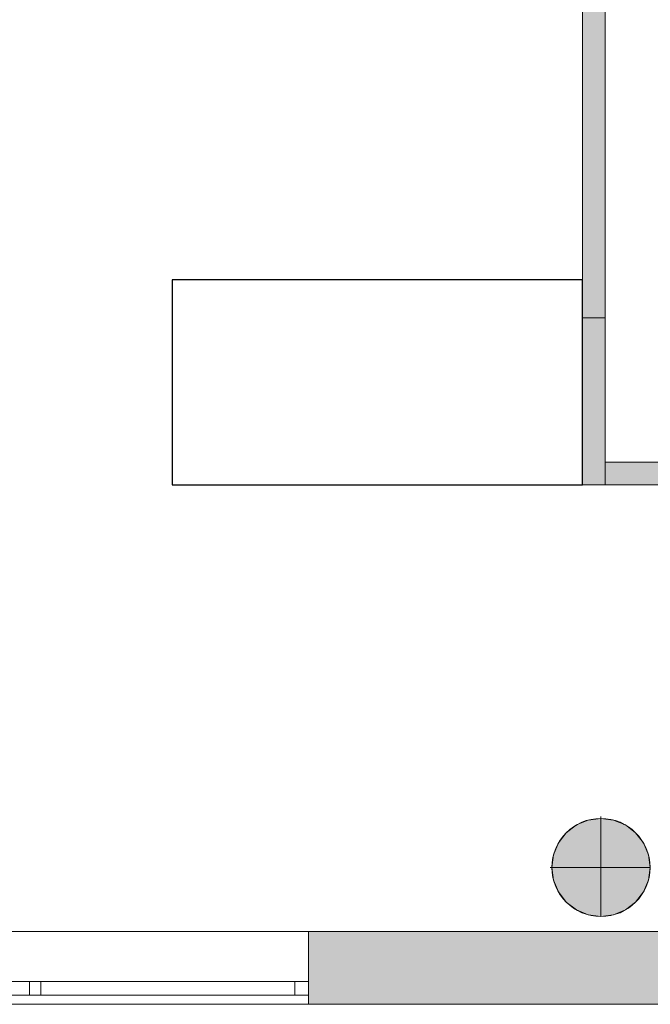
# Model space of a CAD drawing. Header units: inches. Extents: x 15 to 546804, y -66 to 267312.
# Tile 27 of 256: x 403863 to 406629, y 25037 to 29360. Entities that reach past the tile are written whole.
import ezdxf

# ---------------------------------------------------------------- set-up
doc = ezdxf.new("R2010")
doc.units = ezdxf.units.IN
doc.header["$MEASUREMENT"] = 0
doc.layers.add('Binnenwanden', color=2, linetype='Continuous')
doc.layers.add('Zone-1', color=4, linetype='Continuous')

msp = doc.modelspace()

# ---------------------------------------------------------------- hatches: boundary and pattern name
at = {"lineweight": 20}
h = msp.add_hatch(color=7, dxfattribs=at)
h.dxf.hatch_style = 1
h.paths.add_polyline_path([(406627.8, 25637.8, 1), (406197, 25637.8, 1)])
at = {"layer": 'Zone-1', "lineweight": 20}
h = msp.add_hatch(color=7, dxfattribs=at)
h.dxf.hatch_style = 1
h.paths.add_polyline_path([(406431.3, 28051.2), (406331.3, 28051.2), (406331.3, 27317.8), (406431.3, 27317.8), (406431.3, 27417.8)])
h.paths.add_polyline_path([(406431.3, 31063.9), (406331.3, 31063.9), (406331.3, 28051.2), (406431.3, 28051.2)])
h.paths.add_polyline_path([(408831.3, 33623.6), (408731.3, 33623.6), (408731.3, 30064.9), (408831.3, 30064.9)])
h = msp.add_hatch(color=7, dxfattribs=at)
h.dxf.hatch_style = 1
h.paths.add_polyline_path([(408731.3, 27417.8), (408329.3, 27417.8), (408329.3, 27317.8), (408731.3, 27317.8)])
h.paths.add_polyline_path([(407400.3, 27417.8), (406431.3, 27417.8), (406431.3, 27317.8), (407400.3, 27317.8)])
h.paths.add_polyline_path([(409830.1, 25357), (408429.3, 25357), (408429.3, 25037), (409830.1, 25037), (409830.1, 25137)])
h = msp.add_hatch(color=7, dxfattribs=at)
h.dxf.hatch_style = 1
h.paths.add_polyline_path([(406729.3, 25357), (405130.1, 25357), (405130.1, 25037), (406729.3, 25037)])
h.paths.add_polyline_path([(401530.1, 25357), (400098.6, 25357), (400098.6, 25037), (401530.1, 25037), (401530.1, 25137)])
h.paths.add_polyline_path([(400098.6, 25357), (400097.2, 25357), (399780.6, 25357), (399780.6, 25037.8), (400098.6, 25037.8)])

# ---------------------------------------------------------------- linework, layer by layer
at = {"color": 7, "lineweight": 20}
for p, q in [((406331.3, 31063.9, 2859.5), (406331.3, 28051.2, 2859.5)), ((406331.3, 31063.9, 5559.5), (406331.3, 28051.2, 5559.5)), ((406431.3, 28051.2, 2859.5), (406431.3, 31063.9, 2859.5)), ((406431.3, 28051.2, 5559.5), (406431.3, 31063.9, 5559.5)), ((406331.3, 28051.2, 2859.5), (406431.3, 28051.2, 2859.5)), ((406331.3, 28051.2, 5559.5), (406431.3, 28051.2, 5559.5)), ((406331.3, 28051.2, 2859.5), (406331.3, 28051.2, 5559.5)), ((406331.3, 28051.2, 2859.5), (406331.3, 27317.8, 2859.5)), ((406431.3, 28051.2, 2859.5), (406331.3, 28051.2, 2859.5)), ((406331.3, 28051.2, 2859.5), (406331.3, 28051.2, 5559.5)), ((406431.3, 28051.2, 5559.5), (406331.3, 28051.2, 5559.5)), ((406331.3, 28051.2, 5559.5), (406331.3, 27317.8, 5559.5)), ((406431.3, 28051.2, 2859.5), (406431.3, 28051.2, 5559.5)), ((406431.3, 27317.8, 2859.5), (406431.3, 28051.2, 2859.5)), ((406431.3, 27317.8, 5559.5), (406431.3, 28051.2, 5559.5)), ((406431.3, 28051.2, 2859.5), (406431.3, 28051.2, 5559.5)), ((407400.3, 27417.8, 2859.5), (406431.3, 27417.8, 2859.5)), ((406431.3, 27417.8, 2859.5), (406431.3, 27317.8, 2859.5)), ((406431.3, 27417.8, 5559.5), (406431.3, 27317.8, 5559.5)), ((406431.3, 27417.8, 2859.5), (406431.3, 27417.8, 5559.5)), ((407400.3, 27417.8, 5559.5), (406431.3, 27417.8, 5559.5)), ((406331.3, 27317.8, 2859.5), (406431.3, 27317.8, 2859.5)), ((406331.3, 27317.8, 5559.5), (406431.3, 27317.8, 5559.5)), ((406331.3, 27317.8, 2859.5), (406331.3, 27317.8, 5559.5)), ((406431.3, 27317.8, 2859.5), (406431.3, 27317.8, 5559.5)), ((406431.3, 27317.8, 2859.5), (407400.3, 27317.8, 2859.5)), ((406431.3, 27317.8, 5559.5), (407400.3, 27317.8, 5559.5)), ((406431.3, 27317.8, 2859.5), (406431.3, 27317.8, 5559.5)), ((406412.4, 25860.9, 0), (406412.4, 25853.3, 0)), ((406304.7, 25824.4, 0), (406304.7, 25824.4, 7000)), ((406356.7, 25845.9, 0), (406356.7, 25845.9, 7000)), ((406412.4, 25853.3, 0), (406412.4, 25853.3, 7000)), ((406412.4, 25853.3, 0), (406412.4, 25422.4, 0)), ((406468.2, 25845.9, 0), (406468.2, 25845.9, 7000)), ((406520.1, 25824.4, 0), (406520.1, 25824.4, 7000)), ((406260.1, 25790.2, 0), (406260.1, 25790.2, 7000)), ((406564.8, 25790.2, 0), (406564.8, 25790.2, 7000)), ((406225.9, 25745.5, 0), (406225.9, 25745.5, 7000)), ((406599, 25745.5, 0), (406599, 25745.5, 7000)), ((406204.3, 25693.6, 0), (406204.3, 25693.6, 7000)), ((406620.5, 25693.6, 0), (406620.5, 25693.6, 7000)), ((406189.4, 25637.8, 0), (406197, 25637.8, 0)), ((406197, 25637.8, 0), (406197, 25637.8, 7000)), ((406197, 25637.8, 0), (406627.9, 25637.8, 0)), ((406627.9, 25637.8, 0), (406627.9, 25637.8, 7000)), ((406204.3, 25582.1, 0), (406204.3, 25582.1, 7000)), ((406620.5, 25582.1, 0), (406620.5, 25582.1, 7000)), ((406225.9, 25530.1, 0), (406225.9, 25530.1, 7000)), ((406599, 25530.1, 0), (406599, 25530.1, 7000)), ((406260.1, 25485.5, 0), (406260.1, 25485.5, 7000)), ((406564.8, 25485.5, 0), (406564.8, 25485.5, 7000)), ((406304.7, 25451.3, 0), (406304.7, 25451.3, 7000)), ((406356.7, 25429.7, 0), (406356.7, 25429.7, 7000)), ((406412.4, 25422.4, 0), (406412.4, 25422.4, 7000)), ((406468.2, 25429.7, 0), (406468.2, 25429.7, 7000)), ((406520.1, 25451.3, 0), (406520.1, 25451.3, 7000)), ((399779.2, 25357, 0), (415379.2, 25357, 0)), ((399779.2, 25357, 4500), (415379.2, 25357, 4500)), ((400097.2, 25357, 800), (415057.2, 25357, 800)), ((400097.2, 25357, 0), (415057.2, 25357, 0)), ((401530.1, 25357, 3041.3), (405130.1, 25357, 3041.3)), ((405130.1, 25357, 1441.3), (401530.1, 25357, 1441.3)), ((405130.1, 25357, 3041.3), (405130.1, 25357, 1441.3)), ((405130.1, 25037, 3041.3), (405130.1, 25357, 3041.3)), ((405130.1, 25037, 1441.3), (405130.1, 25357, 1441.3)), ((401530.1, 25137, 3041.3), (405130.1, 25137, 3041.3)), ((405130.1, 25137, 1441.3), (401530.1, 25137, 1441.3)), ((401530.1, 25137, 1441.3), (405130.1, 25137, 1441.3)), ((405130.1, 25137, 3041.3), (401530.1, 25137, 3041.3)), ((405070.1, 25137, 1501.3), (401590.1, 25137, 1501.3)), ((401590.1, 25137, 2981.3), (405070.1, 25137, 2981.3)), ((403905.1, 25077, 2981.3), (403905.1, 25137, 2981.3)), ((403905.1, 25137, 2981.3), (403955.1, 25137, 2981.3)), ((403905.1, 25077, 1501.3), (403905.1, 25137, 1501.3)), ((403905.1, 25137, 1501.3), (403905.1, 25137, 2981.3)), ((403955.1, 25137, 1501.3), (403905.1, 25137, 1501.3)), ((403955.1, 25077, 2981.3), (403955.1, 25137, 2981.3)), ((403955.1, 25077, 1501.3), (403955.1, 25137, 1501.3)), ((403955.1, 25137, 2981.3), (403955.1, 25137, 1501.3)), ((405070.1, 25137, 2981.3), (405070.1, 25137, 1501.3)), ((405070.1, 25077, 1501.3), (405070.1, 25137, 1501.3)), ((405070.1, 25077, 2981.3), (405070.1, 25137, 2981.3)), ((405130.1, 25037, 1441.3), (405130.1, 25137, 1441.3)), ((405130.1, 25137, 3041.3), (405130.1, 25137, 1441.3)), ((405130.1, 25037, 3041.3), (405130.1, 25137, 3041.3)), ((405130.1, 25077, 1441.3), (405130.1, 25137, 1441.3)), ((405130.1, 25077, 3041.3), (405130.1, 25137, 3041.3)), ((405130.1, 25137, 1441.3), (405130.1, 25137, 3041.3)), ((401530.1, 25077, 1441.3), (405130.1, 25077, 1441.3)), ((405130.1, 25077, 3041.3), (401530.1, 25077, 3041.3)), ((405070.1, 25077, 1501.3), (401590.1, 25077, 1501.3)), ((401590.1, 25077, 2981.3), (405070.1, 25077, 2981.3)), ((403905.1, 25077, 2981.3), (403955.1, 25077, 2981.3)), ((403905.1, 25077, 1501.3), (403905.1, 25077, 2981.3)), ((403955.1, 25077, 1501.3), (403905.1, 25077, 1501.3)), ((403955.1, 25077, 2981.3), (403955.1, 25077, 1501.3)), ((405070.1, 25077, 2981.3), (405070.1, 25077, 1501.3)), ((405130.1, 25077, 1441.3), (405130.1, 25077, 3041.3)), ((399779.2, 25037, 4500), (415379.2, 25037, 4500)), ((415379.2, 25037, -3000), (399779.2, 25037, -3000)), ((399779.2, 25037, 0), (415379.2, 25037, 0)), ((399779.2, 25037, 4500), (415379.2, 25037, 4500)), ((401530.1, 25037, 3041.3), (405130.1, 25037, 3041.3)), ((405130.1, 25037, 1441.3), (401530.1, 25037, 1441.3)), ((401530.1, 25037, 3041.3), (405130.1, 25037, 3041.3)), ((405130.1, 25037, 1441.3), (401530.1, 25037, 1441.3)), ((405130.1, 25037, 3041.3), (405130.1, 25037, 1441.3)), ((405130.1, 25037, 3041.3), (405130.1, 25037, 1441.3))]:
    msp.add_line(p, q, dxfattribs=at)
for centre in [(406412.4, 25637.8, 7000), (406412.4, 25637.8, 0)]:
    msp.add_circle(centre, 215.4, dxfattribs=at)
for points, invisible_edges in [([(406331.3, 30745.8, 5559.5), (406331.3, 28051.2, 2859.5), (406331.3, 28051.2, 5559.5)], 1), ([(406331.3, 28051.2, 2859.5), (406331.3, 30745.8, 5559.5), (406331.3, 30745.8, 2859.5)], 1), ([(406431.3, 28051.2, 5559.5), (406331.3, 30745.8, 5559.5), (406331.3, 28051.2, 5559.5)], 1), ([(406331.3, 30745.8, 5559.5), (406431.3, 28051.2, 5559.5), (406431.3, 30745.8, 5559.5)], 1), ([(406431.3, 30745.8, 2859.5), (406431.3, 28051.2, 5559.5), (406431.3, 28051.2, 2859.5)], 1), ([(406431.3, 28051.2, 5559.5), (406431.3, 30745.8, 2859.5), (406431.3, 30745.8, 5559.5)], 1), ([(406331.3, 28051.2, 5559.5), (406331.3, 27317.8, 2859.5), (406331.3, 27317.8, 5559.5)], 1), ([(406331.3, 27317.8, 2859.5), (406331.3, 28051.2, 5559.5), (406331.3, 28051.2, 2859.5)], 1), ([(406431.3, 28051.2, 2859.5), (406331.3, 27317.8, 2859.5), (406331.3, 28051.2, 2859.5)], 1), ([(406331.3, 27317.8, 2859.5), (406431.3, 28051.2, 2859.5), (406431.3, 27317.8, 2859.5)], 1), ([(406431.3, 27317.8, 5559.5), (406331.3, 28051.2, 5559.5), (406331.3, 27317.8, 5559.5)], 1), ([(406331.3, 28051.2, 5559.5), (406431.3, 27317.8, 5559.5), (406431.3, 28051.2, 5559.5)], 1), ([(406331.3, 28051.2, 5559.5), (406431.3, 28051.2, 2859.5), (406331.3, 28051.2, 2859.5)], 1), ([(406431.3, 28051.2, 2859.5), (406331.3, 28051.2, 5559.5), (406431.3, 28051.2, 5559.5)], 1), ([(406431.3, 28051.2, 5559.5), (406331.3, 28051.2, 2859.5), (406431.3, 28051.2, 2859.5)], 1), ([(406331.3, 28051.2, 2859.5), (406431.3, 28051.2, 5559.5), (406331.3, 28051.2, 5559.5)], 1), ([(406431.3, 28051.2, 2859.5), (406431.3, 27317.8, 5559.5), (406431.3, 27317.8, 2859.5)], 1), ([(406431.3, 27317.8, 5559.5), (406431.3, 28051.2, 2859.5), (406431.3, 28051.2, 5559.5)], 1), ([(407400.3, 27417.8, 5559.5), (406431.3, 27417.8, 2859.5), (406431.3, 27417.8, 5559.5)], 1), ([(406431.3, 27417.8, 2859.5), (407400.3, 27417.8, 5559.5), (407400.3, 27417.8, 2859.5)], 1), ([(407400.3, 27417.8, 2859.5), (406431.3, 27317.8, 2859.5), (406431.3, 27417.8, 2859.5)], 1), ([(406431.3, 27317.8, 2859.5), (407400.3, 27417.8, 2859.5), (407400.3, 27317.8, 2859.5)], 1), ([(406431.3, 27417.8, 5559.5), (407400.3, 27317.8, 5559.5), (407400.3, 27417.8, 5559.5)], 1), ([(407400.3, 27317.8, 5559.5), (406431.3, 27417.8, 5559.5), (406431.3, 27317.8, 5559.5)], 1), ([(406431.3, 27317.8, 5559.5), (406431.3, 27417.8, 2859.5), (406431.3, 27317.8, 2859.5)], 1), ([(406431.3, 27417.8, 2859.5), (406431.3, 27317.8, 5559.5), (406431.3, 27417.8, 5559.5)], 1), ([(406431.3, 27317.8, 5559.5), (406331.3, 27317.8, 2859.5), (406431.3, 27317.8, 2859.5)], 1), ([(406331.3, 27317.8, 2859.5), (406431.3, 27317.8, 5559.5), (406331.3, 27317.8, 5559.5)], 1), ([(407400.3, 27317.8, 2859.5), (406431.3, 27317.8, 5559.5), (406431.3, 27317.8, 2859.5)], 1), ([(406431.3, 27317.8, 5559.5), (407400.3, 27317.8, 2859.5), (407400.3, 27317.8, 5559.5)], 1), ([(406260.1, 25485.5, 0), (406260.1, 25790.2, 0), (406304.7, 25824.4, 0)], 13), ([(406260.1, 25485.5, 0), (406304.7, 25824.4, 0), (406304.7, 25451.3, 0)], 3), ([(406260.1, 25790.2, 7000), (406304.7, 25824.4, 0), (406260.1, 25790.2, 0)], 1), ([(406304.7, 25824.4, 0), (406260.1, 25790.2, 7000), (406304.7, 25824.4, 7000)], 1), ([(406260.1, 25790.2, 7000), (406304.7, 25451.3, 7000), (406304.7, 25824.4, 7000)], 3), ([(406304.7, 25824.4, 7000), (406356.7, 25845.9, 0), (406304.7, 25824.4, 0)], 1), ([(406356.7, 25845.9, 0), (406304.7, 25824.4, 7000), (406356.7, 25845.9, 7000)], 1), ([(406304.7, 25451.3, 0), (406304.7, 25824.4, 0), (406356.7, 25845.9, 0)], 13), ([(406304.7, 25451.3, 0), (406356.7, 25845.9, 0), (406356.7, 25429.7, 0)], 3), ([(406304.7, 25824.4, 7000), (406356.7, 25429.7, 7000), (406356.7, 25845.9, 7000)], 3), ([(406304.7, 25824.4, 7000), (406304.7, 25451.3, 7000), (406356.7, 25429.7, 7000)], 13), ([(406356.7, 25845.9, 7000), (406412.4, 25853.3, 0), (406356.7, 25845.9, 0)], 1), ([(406412.4, 25853.3, 0), (406356.7, 25845.9, 7000), (406412.4, 25853.3, 7000)], 1), ([(406356.7, 25429.7, 0), (406356.7, 25845.9, 0), (406412.4, 25853.3, 0)], 13), ([(406356.7, 25429.7, 0), (406412.4, 25853.3, 0), (406412.4, 25422.4, 0)], 3), ([(406356.7, 25845.9, 7000), (406412.4, 25422.4, 7000), (406412.4, 25853.3, 7000)], 3), ([(406356.7, 25845.9, 7000), (406356.7, 25429.7, 7000), (406412.4, 25422.4, 7000)], 13), ([(406412.4, 25853.3, 7000), (406468.2, 25845.9, 0), (406412.4, 25853.3, 0)], 1), ([(406468.2, 25845.9, 0), (406412.4, 25853.3, 7000), (406468.2, 25845.9, 7000)], 1), ([(406412.4, 25422.4, 0), (406412.4, 25853.3, 0), (406468.2, 25845.9, 0)], 13), ([(406412.4, 25853.3, 7000), (406412.4, 25422.4, 7000), (406468.2, 25429.7, 7000)], 13), ([(406412.4, 25853.3, 7000), (406468.2, 25429.7, 7000), (406468.2, 25845.9, 7000)], 3), ([(406412.4, 25422.4, 0), (406468.2, 25845.9, 0), (406468.2, 25429.7, 0)], 3), ([(406468.2, 25845.9, 7000), (406520.1, 25824.4, 0), (406468.2, 25845.9, 0)], 1), ([(406520.1, 25824.4, 0), (406468.2, 25845.9, 7000), (406520.1, 25824.4, 7000)], 1), ([(406468.2, 25429.7, 0), (406468.2, 25845.9, 0), (406520.1, 25824.4, 0)], 13), ([(406468.2, 25845.9, 7000), (406468.2, 25429.7, 7000), (406520.1, 25451.3, 7000)], 13), ([(406468.2, 25845.9, 7000), (406520.1, 25451.3, 7000), (406520.1, 25824.4, 7000)], 3), ([(406468.2, 25429.7, 0), (406520.1, 25824.4, 0), (406520.1, 25451.3, 0)], 3), ([(406520.1, 25824.4, 7000), (406564.8, 25790.2, 0), (406520.1, 25824.4, 0)], 1), ([(406564.8, 25790.2, 0), (406520.1, 25824.4, 7000), (406564.8, 25790.2, 7000)], 1), ([(406520.1, 25451.3, 0), (406520.1, 25824.4, 0), (406564.8, 25790.2, 0)], 13), ([(406520.1, 25824.4, 7000), (406520.1, 25451.3, 7000), (406564.8, 25485.5, 7000)], 13), ([(406520.1, 25824.4, 7000), (406564.8, 25485.5, 7000), (406564.8, 25790.2, 7000)], 3), ([(406225.9, 25530.1, 0), (406225.9, 25745.5, 0), (406260.1, 25790.2, 0)], 13), ([(406225.9, 25530.1, 0), (406260.1, 25790.2, 0), (406260.1, 25485.5, 0)], 3), ([(406260.1, 25790.2, 7000), (406225.9, 25745.5, 0), (406225.9, 25745.5, 7000)], 1), ([(406225.9, 25745.5, 0), (406260.1, 25790.2, 7000), (406260.1, 25790.2, 0)], 1), ([(406225.9, 25745.5, 7000), (406260.1, 25485.5, 7000), (406260.1, 25790.2, 7000)], 3), ([(406260.1, 25790.2, 7000), (406260.1, 25485.5, 7000), (406304.7, 25451.3, 7000)], 13), ([(406520.1, 25451.3, 0), (406564.8, 25790.2, 0), (406564.8, 25485.5, 0)], 3), ([(406564.8, 25790.2, 0), (406599, 25745.5, 7000), (406599, 25745.5, 0)], 1), ([(406599, 25745.5, 7000), (406564.8, 25790.2, 0), (406564.8, 25790.2, 7000)], 1), ([(406564.8, 25485.5, 0), (406564.8, 25790.2, 0), (406599, 25745.5, 0)], 13), ([(406564.8, 25790.2, 7000), (406564.8, 25485.5, 7000), (406599, 25530.1, 7000)], 13), ([(406564.8, 25790.2, 7000), (406599, 25530.1, 7000), (406599, 25745.5, 7000)], 3), ([(406204.3, 25582.1, 0), (406204.3, 25693.6, 0), (406225.9, 25745.5, 0)], 13), ([(406204.3, 25582.1, 0), (406225.9, 25745.5, 0), (406225.9, 25530.1, 0)], 3), ([(406225.9, 25745.5, 7000), (406204.3, 25693.6, 0), (406204.3, 25693.6, 7000)], 1), ([(406204.3, 25693.6, 0), (406225.9, 25745.5, 7000), (406225.9, 25745.5, 0)], 1), ([(406204.3, 25693.6, 7000), (406225.9, 25530.1, 7000), (406225.9, 25745.5, 7000)], 3), ([(406225.9, 25745.5, 7000), (406225.9, 25530.1, 7000), (406260.1, 25485.5, 7000)], 13), ([(406564.8, 25485.5, 0), (406599, 25745.5, 0), (406599, 25530.1, 0)], 3), ([(406599, 25745.5, 0), (406620.5, 25693.6, 7000), (406620.5, 25693.6, 0)], 1), ([(406620.5, 25693.6, 7000), (406599, 25745.5, 0), (406599, 25745.5, 7000)], 1), ([(406599, 25530.1, 0), (406599, 25745.5, 0), (406620.5, 25693.6, 0)], 13), ([(406599, 25745.5, 7000), (406599, 25530.1, 7000), (406620.5, 25582.1, 7000)], 13), ([(406599, 25745.5, 7000), (406620.5, 25582.1, 7000), (406620.5, 25693.6, 7000)], 3), ([(406204.3, 25693.6, 0), (406204.3, 25582.1, 0), (406197, 25637.8, 0)], 1), ([(406204.3, 25693.6, 7000), (406197, 25637.8, 0), (406197, 25637.8, 7000)], 1), ([(406197, 25637.8, 0), (406204.3, 25693.6, 7000), (406204.3, 25693.6, 0)], 1), ([(406204.3, 25582.1, 7000), (406204.3, 25693.6, 7000), (406197, 25637.8, 7000)], 1), ([(406204.3, 25693.6, 7000), (406204.3, 25582.1, 7000), (406225.9, 25530.1, 7000)], 13), ([(406599, 25530.1, 0), (406620.5, 25693.6, 0), (406620.5, 25582.1, 0)], 3), ([(406620.5, 25693.6, 0), (406627.9, 25637.8, 7000), (406627.9, 25637.8, 0)], 1), ([(406627.9, 25637.8, 7000), (406620.5, 25693.6, 0), (406620.5, 25693.6, 7000)], 1), ([(406620.5, 25582.1, 0), (406620.5, 25693.6, 0), (406627.9, 25637.8, 0)], 1), ([(406620.5, 25693.6, 7000), (406620.5, 25582.1, 7000), (406627.9, 25637.8, 7000)], 1), ([(406197, 25637.8, 7000), (406204.3, 25582.1, 0), (406204.3, 25582.1, 7000)], 1), ([(406204.3, 25582.1, 0), (406197, 25637.8, 7000), (406197, 25637.8, 0)], 1), ([(406627.9, 25637.8, 0), (406620.5, 25582.1, 7000), (406620.5, 25582.1, 0)], 1), ([(406620.5, 25582.1, 7000), (406627.9, 25637.8, 0), (406627.9, 25637.8, 7000)], 1), ([(406204.3, 25582.1, 7000), (406225.9, 25530.1, 0), (406225.9, 25530.1, 7000)], 1), ([(406225.9, 25530.1, 0), (406204.3, 25582.1, 7000), (406204.3, 25582.1, 0)], 1), ([(406620.5, 25582.1, 0), (406599, 25530.1, 7000), (406599, 25530.1, 0)], 1), ([(406599, 25530.1, 7000), (406620.5, 25582.1, 0), (406620.5, 25582.1, 7000)], 1), ([(406225.9, 25530.1, 7000), (406260.1, 25485.5, 0), (406260.1, 25485.5, 7000)], 1), ([(406260.1, 25485.5, 0), (406225.9, 25530.1, 7000), (406225.9, 25530.1, 0)], 1), ([(406599, 25530.1, 0), (406564.8, 25485.5, 7000), (406564.8, 25485.5, 0)], 1), ([(406564.8, 25485.5, 7000), (406599, 25530.1, 0), (406599, 25530.1, 7000)], 1), ([(406304.7, 25451.3, 7000), (406260.1, 25485.5, 0), (406304.7, 25451.3, 0)], 1), ([(406260.1, 25485.5, 0), (406304.7, 25451.3, 7000), (406260.1, 25485.5, 7000)], 1), ([(406564.8, 25485.5, 7000), (406520.1, 25451.3, 0), (406564.8, 25485.5, 0)], 1), ([(406520.1, 25451.3, 0), (406564.8, 25485.5, 7000), (406520.1, 25451.3, 7000)], 1), ([(406356.7, 25429.7, 7000), (406304.7, 25451.3, 0), (406356.7, 25429.7, 0)], 1), ([(406304.7, 25451.3, 0), (406356.7, 25429.7, 7000), (406304.7, 25451.3, 7000)], 1), ([(406412.4, 25422.4, 7000), (406356.7, 25429.7, 0), (406412.4, 25422.4, 0)], 1), ([(406356.7, 25429.7, 0), (406412.4, 25422.4, 7000), (406356.7, 25429.7, 7000)], 1), ([(406468.2, 25429.7, 7000), (406412.4, 25422.4, 0), (406468.2, 25429.7, 0)], 1), ([(406412.4, 25422.4, 0), (406468.2, 25429.7, 7000), (406412.4, 25422.4, 7000)], 1), ([(406520.1, 25451.3, 7000), (406468.2, 25429.7, 0), (406520.1, 25451.3, 0)], 1), ([(406468.2, 25429.7, 0), (406520.1, 25451.3, 7000), (406468.2, 25429.7, 7000)], 1), ([(399779.2, 25357, 0), (413430.1, 25357, 1441.3), (415379.2, 25357, 0)], 3), ([(415379.2, 25357, 4500), (401530.1, 25357, 3041.3), (399779.2, 25357, 4500)], 3), ([(399779.2, 25037, 0), (399779.2, 25357, 0), (415379.2, 25037, 0)], 2), ([(415379.2, 25357, 0), (415379.2, 25037, 0), (399779.2, 25357, 0)], 2), ([(399779.2, 25357, 4500), (399779.2, 25037, 4500), (415379.2, 25357, 4500)], 2), ([(415379.2, 25037, 4500), (415379.2, 25357, 4500), (399779.2, 25037, 4500)], 2), ([(415057.2, 25357, 0), (415057.2, 25357, 800), (400097.2, 25357, 0)], 2), ([(400097.2, 25357, 800), (400097.2, 25357, 0), (415057.2, 25357, 800)], 2), ([(401530.1, 25357, 3041.3), (415379.2, 25357, 4500), (405130.1, 25357, 3041.3)], 3), ([(409830.1, 25357, 1441.3), (413430.1, 25357, 1441.3), (401530.1, 25357, 1441.3)], 14), ([(406630.1, 25357, 1441.3), (408330.1, 25357, 1441.3), (401530.1, 25357, 1441.3)], 14), ([(405130.1, 25357, 1441.3), (406630.1, 25357, 1441.3), (401530.1, 25357, 1441.3)], 3), ([(401530.1, 25037, 3041.3), (401530.1, 25357, 3041.3), (405130.1, 25037, 3041.3)], 2), ([(405130.1, 25357, 3041.3), (405130.1, 25037, 3041.3), (401530.1, 25357, 3041.3)], 2), ([(401530.1, 25357, 1441.3), (401530.1, 25037, 1441.3), (405130.1, 25357, 1441.3)], 2), ([(405130.1, 25037, 1441.3), (405130.1, 25357, 1441.3), (401530.1, 25037, 1441.3)], 2), ([(405130.1, 25357, 3041.3), (406630.1, 25357, 3041.3), (405130.1, 25357, 1441.3)], 3), ([(405130.1, 25357, 3041.3), (405130.1, 25357, 1441.3), (405130.1, 25037, 3041.3)], 2), ([(405130.1, 25037, 1441.3), (405130.1, 25037, 3041.3), (405130.1, 25357, 1441.3)], 2), ([(406829.3, 25357, 2859.5), (405329.3, 25357, 2859.5), (406829.3, 25357, 4459.5)], 3), ([(405130.1, 25077, 1441.3), (401530.1, 25077, 1441.3), (405130.1, 25137, 1441.3)], 2), ([(401530.1, 25137, 1441.3), (405130.1, 25137, 1441.3), (401530.1, 25077, 1441.3)], 2), ([(401530.1, 25077, 3041.3), (405130.1, 25077, 3041.3), (401530.1, 25137, 3041.3)], 2), ([(405130.1, 25137, 3041.3), (401530.1, 25137, 3041.3), (405130.1, 25077, 3041.3)], 2), ([(405130.1, 25137, 1441.3), (401530.1, 25137, 1441.3), (401590.1, 25137, 1501.3)], 14), ([(405130.1, 25137, 3041.3), (401590.1, 25137, 2981.3), (401530.1, 25137, 3041.3)], 3), ([(401530.1, 25137, 1441.3), (401530.1, 25037, 1441.3), (405130.1, 25137, 1441.3)], 2), ([(405130.1, 25037, 1441.3), (405130.1, 25137, 1441.3), (401530.1, 25037, 1441.3)], 2), ([(401530.1, 25037, 3041.3), (401530.1, 25137, 3041.3), (405130.1, 25037, 3041.3)], 2), ([(405130.1, 25137, 3041.3), (405130.1, 25037, 3041.3), (401530.1, 25137, 3041.3)], 2), ([(401530.1, 25137, 1441.3), (405130.1, 25137, 1441.3), (401530.1, 25137, 3041.3)], 2), ([(405130.1, 25137, 3041.3), (401530.1, 25137, 3041.3), (405130.1, 25137, 1441.3)], 2), ([(401590.1, 25077, 1501.3), (405070.1, 25077, 1501.3), (401590.1, 25137, 1501.3)], 2), ([(405070.1, 25137, 1501.3), (401590.1, 25137, 1501.3), (405070.1, 25077, 1501.3)], 2), ([(405070.1, 25077, 2981.3), (401590.1, 25077, 2981.3), (405070.1, 25137, 2981.3)], 2), ([(401590.1, 25137, 2981.3), (405070.1, 25137, 2981.3), (401590.1, 25077, 2981.3)], 2), ([(405070.1, 25137, 1501.3), (405130.1, 25137, 1441.3), (401590.1, 25137, 1501.3)], 3), ([(405070.1, 25137, 2981.3), (401590.1, 25137, 2981.3), (405130.1, 25137, 3041.3)], 14), ([(403905.1, 25077, 2981.3), (403955.1, 25077, 2981.3), (403905.1, 25137, 2981.3)], 2), ([(403955.1, 25137, 2981.3), (403905.1, 25137, 2981.3), (403955.1, 25077, 2981.3)], 2), ([(403905.1, 25137, 1501.3), (403905.1, 25077, 1501.3), (403905.1, 25137, 2981.3)], 2), ([(403905.1, 25077, 2981.3), (403905.1, 25137, 2981.3), (403905.1, 25077, 1501.3)], 2), ([(403955.1, 25077, 1501.3), (403905.1, 25077, 1501.3), (403955.1, 25137, 1501.3)], 2), ([(403905.1, 25137, 1501.3), (403955.1, 25137, 1501.3), (403905.1, 25077, 1501.3)], 2), ([(403905.1, 25137, 1501.3), (403905.1, 25137, 2981.3), (403955.1, 25137, 1501.3)], 2), ([(403955.1, 25137, 2981.3), (403955.1, 25137, 1501.3), (403905.1, 25137, 2981.3)], 2), ([(403955.1, 25077, 1501.3), (403955.1, 25137, 1501.3), (403955.1, 25077, 2981.3)], 2), ([(403955.1, 25137, 2981.3), (403955.1, 25077, 2981.3), (403955.1, 25137, 1501.3)], 2), ([(405070.1, 25137, 1501.3), (405070.1, 25077, 1501.3), (405070.1, 25137, 2981.3)], 2), ([(405070.1, 25077, 2981.3), (405070.1, 25137, 2981.3), (405070.1, 25077, 1501.3)], 2), ([(405070.1, 25137, 2981.3), (405130.1, 25137, 1441.3), (405070.1, 25137, 1501.3)], 3), ([(405130.1, 25137, 1441.3), (405070.1, 25137, 2981.3), (405130.1, 25137, 3041.3)], 3), ([(405130.1, 25077, 1441.3), (405130.1, 25137, 1441.3), (405130.1, 25077, 3041.3)], 2), ([(405130.1, 25137, 3041.3), (405130.1, 25077, 3041.3), (405130.1, 25137, 1441.3)], 2), ([(405130.1, 25137, 3041.3), (405130.1, 25137, 1441.3), (405130.1, 25037, 3041.3)], 2), ([(405130.1, 25037, 1441.3), (405130.1, 25037, 3041.3), (405130.1, 25137, 1441.3)], 2), ([(405130.1, 25077, 3041.3), (401530.1, 25077, 3041.3), (401590.1, 25077, 2981.3)], 14), ([(405130.1, 25077, 1441.3), (401590.1, 25077, 1501.3), (401530.1, 25077, 1441.3)], 3), ([(405070.1, 25077, 2981.3), (405130.1, 25077, 3041.3), (401590.1, 25077, 2981.3)], 3), ([(405070.1, 25077, 1501.3), (401590.1, 25077, 1501.3), (405130.1, 25077, 1441.3)], 14), ([(403905.1, 25077, 2981.3), (403905.1, 25077, 1501.3), (403955.1, 25077, 2981.3)], 2), ([(403955.1, 25077, 1501.3), (403955.1, 25077, 2981.3), (403905.1, 25077, 1501.3)], 2), ([(405070.1, 25077, 1501.3), (405130.1, 25077, 3041.3), (405070.1, 25077, 2981.3)], 3), ([(405130.1, 25077, 3041.3), (405070.1, 25077, 1501.3), (405130.1, 25077, 1441.3)], 3), ([(415379.2, 25037, 0), (401530.1, 25037, 1441.3), (399779.2, 25037, 0)], 3), ([(405130.1, 25037, 3041.3), (399779.2, 25037, 4500), (401530.1, 25037, 3041.3)], 3), ([(408330.1, 25037, 3041.3), (399779.2, 25037, 4500), (406630.1, 25037, 3041.3)], 3), ([(413430.1, 25037, 3041.3), (399779.2, 25037, 4500), (409830.1, 25037, 3041.3)], 3), ([(399779.2, 25037, 4500), (413430.1, 25037, 3041.3), (415379.2, 25037, 4500)], 3), ([(405130.1, 25037, 1441.3), (401530.1, 25037, 1441.3), (413430.1, 25037, 1441.3)], 14), ([(405130.1, 25037, 1441.3), (406630.1, 25037, 1441.3), (405130.1, 25037, 3041.3)], 3), ([(406829.3, 25037, 4459.5), (405329.3, 25037, 4459.5), (406829.3, 25037, 2859.5)], 3)]:
    msp.add_3dface(points, dxfattribs=dict(at, invisible_edges=invisible_edges))
at = {"layer": 'Binnenwanden', "color": 7, "linetype": 'Continuous'}
for p, q in [((406331.3, 28217.8, 2859.5), (404531.3, 28217.8, 2859.5)), ((406331.3, 27317.8, 2859.5), (406331.3, 28217.8, 2859.5)), ((404531.3, 27317.8, 2859.5), (406331.3, 27317.8, 2859.5))]:
    msp.add_line(p, q, dxfattribs=at)
at = {"layer": 'Binnenwanden', "color": 7, "linetype": 'Continuous', "elevation": 2859.5}
msp.add_lwpolyline([(404531.3, 28217.8), (404531.3, 27317.8)], dxfattribs=at)

doc.saveas('drawing.dxf')
